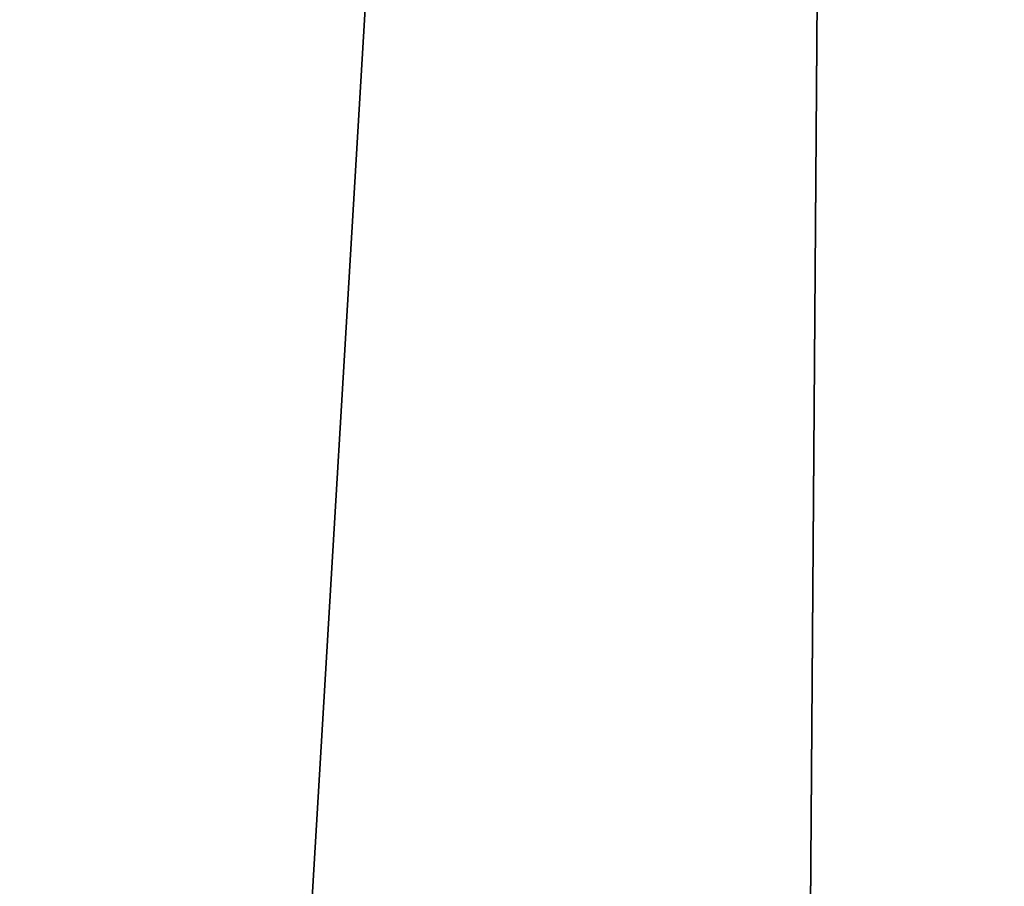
# Model space of a CAD drawing. Header units: millimetres. Extents: x -24 to 24, y 0 to 188.
# Tile 166 of 256: x -5.969 to -4.985, y 127.598 to 128.465. Entities that reach past the tile are written whole.
import ezdxf

# ---------------------------------------------------------------- set-up
doc = ezdxf.new("R2010")
doc.units = ezdxf.units.MM
doc.header["$LTSCALE"] = 58.620611
for name, color, linetype in [('12', 7, 'CONTINUOUS'), ('161', 7, 'CONTINUOUS'), ('2', 7, 'CONTINUOUS')]:
    doc.layers.add(name, color=color, linetype=linetype)

msp = doc.modelspace()

# ---------------------------------------------------------------- linework, layer by layer
at = {"layer": '12', "color": 7, "linetype": 'CONTINUOUS'}
for points in [[(-13.2, 136.94572, 106.8622), (0, 136.94572, 106.8622), (0, 114.83519, 36.73656), (-13.2, 136.94572, 106.8622)], [(-13.19922, 125.11561, 69.34187), (-13.2, 136.94572, 106.8622), (0, 114.83519, 36.73656), (-13.19922, 125.11561, 69.34187)]]:
    msp.add_3dface(points, dxfattribs=at)
at = {"layer": '161', "color": 7, "linetype": 'CONTINUOUS'}
for points in [[(-6.19665, 108.72387, 117.12361), (-5.31465, 108.47022, 117.20358), (-6.4278, 137.1744, 207.10147), (-6.19665, 108.72387, 117.12361)], [(-6.4278, 137.1744, 207.10147), (-5.31465, 108.47022, 117.20358), (-5.11357, 136.68573, 206.87352), (-6.4278, 137.1744, 207.10147)], [(-5.31465, 108.47022, 117.20358), (-4.426, 108.25545, 117.2713), (-5.11357, 136.68573, 206.87352), (-5.31465, 108.47022, 117.20358)], [(-5.11357, 136.68573, 206.87352), (-4.426, 108.25545, 117.2713), (-3.81055, 136.31466, 206.70071), (-5.11357, 136.68573, 206.87352)]]:
    msp.add_3dface(points, dxfattribs=at)
at = {"layer": '2', "color": 7, "linetype": 'CONTINUOUS'}
for points in [[(-5.89191, 123.99095, 23.52335), (-6.63633, 148, 23.32427), (-7.79495, 123.99095, 22.96304), (-5.89191, 123.99095, 23.52335)], [(-6.63633, 148, -23.32427), (-4.45593, 148, -23.8371), (-6.63633, 0.5, -23.32427), (-6.63633, 148, -23.32427)], [(-6.63633, 0.5, -23.32427), (-4.45593, 148, -23.8371), (-4.45593, 0.5, -23.8371), (-6.63633, 0.5, -23.32427)], [(-4.45593, 148, 23.8371), (-6.63633, 148, 23.32427), (-5.89191, 123.99095, 23.52335), (-4.45593, 148, 23.8371)], [(-3.94721, 123.99095, 23.9266), (-4.45593, 148, 23.8371), (-5.89191, 123.99095, 23.52335), (-3.94721, 123.99095, 23.9266)]]:
    msp.add_3dface(points, dxfattribs=at)

doc.saveas('drawing.dxf')
